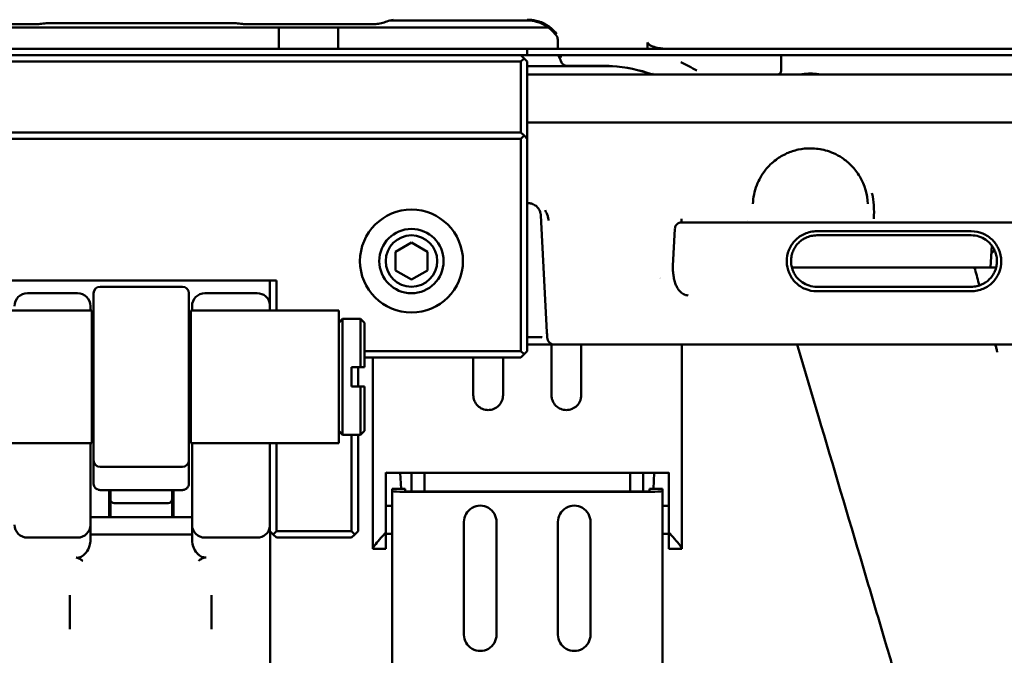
# Model space of a CAD drawing. Header units: millimetres. Extents: x 0 to 14369, y -869 to 2970.
# Tile 79 of 256: x 1001 to 1077, y 1341 to 1391. Entities that reach past the tile are written whole.
import ezdxf

# ---------------------------------------------------------------- set-up
doc = ezdxf.new("R2010")
doc.units = ezdxf.units.MM
doc.header["$LTSCALE"] = 10
doc.layers.add('Sichtbar (ISO)', color=7, linetype='Continuous', lineweight=50)

msp = doc.modelspace()

# ---------------------------------------------------------------- linework, layer by layer
at = {"layer": 'Sichtbar (ISO)'}
for p, q in [((991.926, 1390.466), (1002.114, 1390.466)), ((1002.114, 1390.466), (991.926, 1390.466)), ((1017.53, 1390.525), (1002.779, 1390.525)), ((1002.779, 1390.525), (1017.53, 1390.525)), ((1018.195, 1390.466), (1028.384, 1390.466)), ((1028.384, 1390.466), (1018.195, 1390.466)), ((1029.495, 1390.749), (1040.155, 1390.749)), ((1029.495, 1390.749), (1040.155, 1390.749)), ((999.46, 1390.195), (1020.85, 1390.195)), ((1021.033, 1390.195), (1020.85, 1390.195)), ((1020.85, 1388.545), (1020.85, 1390.195)), ((1025.276, 1390.195), (1021.033, 1390.195)), ((1025.46, 1390.195), (1025.276, 1390.195)), ((1025.46, 1388.545), (1025.46, 1390.195)), ((1025.46, 1390.195), (1026.886, 1390.195)), ((1026.886, 1390.195), (1027.82, 1390.195)), ((1030.155, 1390.195), (1027.82, 1390.195)), ((1040.155, 1390.195), (1030.155, 1390.195)), ((1041.81, 1390.195), (1040.155, 1390.195)), ((1042.523, 1389.261), (1042.523, 1388.545)), ((1042.523, 1389.261), (1042.523, 1388.545)), ((1049.506, 1389.045), (1049.506, 1388.545)), ((1049.506, 1388.545), (1049.506, 1389.045)), ((980.655, 1388.545), (1039.655, 1388.545)), ((980.655, 1388.045), (1039.655, 1388.045)), ((1039.655, 1388.545), (1040.155, 1388.545)), ((1039.655, 1388.045), (1039.905, 1387.795)), ((1040.155, 1388.045), (1039.655, 1388.045)), ((1040.155, 1388.545), (1136.455, 1388.545)), ((1040.155, 1388.545), (1040.155, 1388.045)), ((1040.155, 1388.045), (1136.455, 1388.045)), ((1059.879, 1386.845), (1059.879, 1388.045)), ((1059.879, 1388.045), (1059.879, 1386.845)), ((980.655, 1387.545), (1039.655, 1387.545)), ((1039.655, 1387.545), (1039.905, 1387.795)), ((1039.655, 1387.545), (1039.655, 1382.045)), ((1039.905, 1387.795), (1040.155, 1387.545)), ((1040.155, 1387.545), (1040.155, 1381.545)), ((1040.155, 1387.195), (1041.556, 1387.195)), ((1049.942, 1386.545), (1040.155, 1386.545)), ((1043.424, 1387.195), (1041.556, 1387.195)), ((1043.247, 1387.226), (1045.905, 1387.226)), ((1043.247, 1387.226), (1045.905, 1387.226)), ((1045.405, 1387.195), (1043.424, 1387.195)), ((1045.405, 1387.195), (1046.774, 1387.195)), ((1049.942, 1386.545), (1053.164, 1386.545)), ((1053.164, 1386.545), (1049.942, 1386.545)), ((1053.164, 1386.545), (1058.559, 1386.545)), ((1058.559, 1386.545), (1053.164, 1386.545)), ((1104.372, 1386.545), (1058.559, 1386.545)), ((1230.155, 1382.806), (1040.155, 1382.806)), ((1039.655, 1382.045), (980.655, 1382.045)), ((1039.655, 1382.045), (1039.905, 1381.795)), ((1039.655, 1381.545), (980.655, 1381.545)), ((1039.905, 1381.795), (1039.655, 1381.545)), ((1039.655, 1365.045), (1039.655, 1381.545)), ((1040.155, 1381.545), (1039.905, 1381.795)), ((1040.155, 1365.045), (1040.155, 1381.545)), ((1066.553, 1378.297), (1066.553, 1378.296)), ((1040.206, 1376.545), (1040.155, 1376.545)), ((1041.204, 1375.597), (1041.68, 1366.524)), ((1052.129, 1375.338), (1052.129, 1375.045)), ((1057.3, 1375.045), (1052.129, 1375.045)), ((1057.25, 1375.169), (1057.25, 1375.169)), ((1067.009, 1375.045), (1057.3, 1375.045)), ((1105.3, 1375.045), (1067.009, 1375.045)), ((1051.478, 1371.668), (1051.629, 1374.562)), ((1074.655, 1374.362), (1062.655, 1374.362)), ((1074.655, 1374.045), (1062.655, 1374.045)), ((1031.155, 1373.488), (1029.905, 1372.767)), ((1029.905, 1371.323), (1029.905, 1372.767)), ((1032.405, 1372.767), (1031.155, 1373.488)), ((1032.405, 1372.767), (1032.405, 1371.323)), ((1076.245, 1373.259), (1076.155, 1371.545)), ((1029.905, 1371.323), (1031.155, 1370.602)), ((1031.155, 1370.602), (1032.405, 1371.323)), ((1060.718, 1371.545), (1061.655, 1371.545)), ((1061.655, 1371.545), (1074.155, 1371.545)), ((1074.155, 1371.545), (1076.155, 1371.545)), ((1074.956, 1371.397), (1074.956, 1371.397)), ((1076.155, 1371.545), (1076.591, 1371.545)), ((999.655, 1370.545), (1020.655, 1370.545)), ((1020.155, 1368.195), (1020.155, 1370.545)), ((1020.655, 1368.195), (1020.655, 1370.545)), ((1013.355, 1370.045), (1006.955, 1370.045)), ((1062.655, 1370.045), (1074.655, 1370.045)), ((1062.655, 1369.695), (1074.655, 1369.695)), ((1001.305, 1369.545), (1005.205, 1369.545)), ((1006.455, 1356.545), (1006.455, 1369.545)), ((1013.855, 1369.545), (1013.855, 1356.545)), ((1015.105, 1369.545), (1019.17, 1369.545)), ((1006.305, 1368.195), (994.805, 1368.195)), ((1006.205, 1368.545), (1006.205, 1368.195)), ((1006.305, 1368.195), (1006.305, 1357.895)), ((1014.005, 1357.895), (1014.005, 1368.195)), ((1025.505, 1368.195), (1014.005, 1368.195)), ((1014.105, 1368.195), (1014.105, 1368.545)), ((1025.505, 1368.195), (1025.505, 1357.895)), ((1025.505, 1367.245), (1025.805, 1367.545)), ((1025.805, 1358.545), (1025.805, 1367.545)), ((1025.805, 1367.545), (1027.205, 1367.545)), ((1027.205, 1367.545), (1027.205, 1363.795)), ((1027.505, 1367.245), (1027.205, 1367.545)), ((1006.305, 1367.02), (1006.455, 1367.02)), ((1013.855, 1367.02), (1014.005, 1367.02)), ((1027.505, 1367.245), (1027.505, 1363.795)), ((1040.239, 1366.125), (1040.155, 1366.125)), ((1040.663, 1365.545), (1040.155, 1365.545)), ((1041.875, 1365.545), (1040.663, 1365.545)), ((1042.301, 1365.545), (1041.875, 1365.545)), ((1042.035, 1365.545), (1042.035, 1361.622)), ((1228.009, 1365.545), (1042.301, 1365.545)), ((1044.35, 1361.622), (1044.35, 1365.545)), ((1052.155, 1365.545), (1052.155, 1358.146)), ((1039.655, 1365.045), (1027.505, 1365.045)), ((1039.655, 1364.545), (1027.505, 1364.545)), ((1028.155, 1358.146), (1028.155, 1364.545)), ((1035.96, 1364.545), (1035.96, 1361.622)), ((1038.274, 1361.622), (1038.274, 1364.545)), ((1039.905, 1364.795), (1039.655, 1365.045)), ((1039.905, 1364.795), (1039.655, 1364.545)), ((1040.155, 1365.045), (1039.905, 1364.795)), ((1026.505, 1363.795), (1026.505, 1362.295)), ((1027.205, 1363.795), (1026.505, 1363.795)), ((1027.005, 1363.795), (1027.005, 1362.295)), ((1026.505, 1362.295), (1027.205, 1362.295)), ((1027.205, 1362.295), (1027.205, 1358.545)), ((1027.505, 1362.295), (1027.505, 1358.845)), ((1006.305, 1359.07), (1006.455, 1359.07)), ((1013.855, 1359.07), (1014.005, 1359.07)), ((1025.505, 1358.845), (1025.805, 1358.545)), ((1025.805, 1358.545), (1027.205, 1358.545)), ((1026.505, 1351.045), (1026.505, 1358.545)), ((1027.005, 1358.545), (1027.005, 1351.045)), ((1027.505, 1358.845), (1027.205, 1358.545)), ((1006.305, 1357.895), (994.805, 1357.895)), ((1006.205, 1357.895), (1006.205, 1354.483)), ((1025.505, 1357.895), (1014.005, 1357.895)), ((1014.105, 1354.483), (1014.105, 1357.895)), ((1020.155, 1351.045), (1020.155, 1357.895)), ((1020.655, 1351.045), (1020.655, 1357.895)), ((1028.155, 1349.698), (1028.155, 1358.146)), ((1052.155, 1358.146), (1052.155, 1349.698)), ((1006.455, 1354.752), (1006.455, 1356.545)), ((1013.355, 1356.045), (1006.955, 1356.045)), ((1013.855, 1356.545), (1013.855, 1354.752)), ((1029.155, 1355.595), (1029.155, 1350.946)), ((1050.655, 1355.592), (1029.655, 1355.592)), ((1030.353, 1354.336), (1030.288, 1355.592)), ((1031.155, 1354.132), (1031.155, 1355.592)), ((1032.155, 1354.127), (1032.155, 1355.592)), ((1048.155, 1355.592), (1048.155, 1354.127)), ((1049.155, 1354.132), (1049.155, 1355.592)), ((1050.022, 1355.592), (1049.956, 1354.336)), ((1051.155, 1350.946), (1051.155, 1355.595)), ((1006.205, 1352.059), (1006.205, 1354.483)), ((1014.105, 1352.059), (1014.105, 1354.483)), ((1006.955, 1354.245), (1013.355, 1354.245)), ((1007.655, 1352.137), (1007.655, 1354.245)), ((1007.755, 1353.993), (1007.755, 1354.245)), ((1007.755, 1353.528), (1007.755, 1353.993)), ((1012.555, 1354.245), (1012.555, 1353.993)), ((1012.555, 1353.993), (1012.555, 1353.528)), ((1012.655, 1354.245), (1012.655, 1352.137)), ((1029.655, 1354.162), (1029.655, 1354.336)), ((1030.655, 1354.336), (1029.655, 1354.336)), ((1029.655, 1340.17), (1029.655, 1354.162)), ((1030.655, 1354.162), (1030.655, 1354.336)), ((1048.655, 1354.127), (1031.655, 1354.127)), ((1031.655, 1354.092), (1048.655, 1354.092)), ((1049.655, 1354.336), (1050.655, 1354.336)), ((1049.655, 1354.336), (1049.655, 1354.162)), ((1050.655, 1354.162), (1050.655, 1354.336)), ((1050.655, 1354.162), (1050.655, 1340.17)), ((1007.755, 1353.528), (1007.755, 1352.137)), ((1008.055, 1353.228), (1012.255, 1353.228)), ((1012.555, 1352.137), (1012.555, 1353.528)), ((1029.655, 1353.006), (1029.155, 1353.006)), ((1051.155, 1353.006), (1050.655, 1353.006)), ((1006.205, 1352.137), (1014.105, 1352.137)), ((1006.205, 1351.545), (1006.205, 1352.059)), ((1006.205, 1351.545), (1006.205, 1350.363)), ((1014.105, 1352.059), (1014.105, 1351.545)), ((1014.105, 1350.363), (1014.105, 1351.545)), ((1035.236, 1342.999), (1035.236, 1351.764)), ((1037.768, 1351.764), (1037.768, 1342.999)), ((1042.542, 1342.999), (1042.542, 1351.764)), ((1045.073, 1351.764), (1045.073, 1342.999)), ((1001.305, 1350.545), (1005.205, 1350.545)), ((1006.205, 1350.776), (1014.105, 1350.776)), ((1015.105, 1350.545), (1019.17, 1350.545)), ((1020.405, 1350.795), (1020.155, 1351.045)), ((1020.17, 1335.544), (1020.17, 1351.03)), ((1020.655, 1351.045), (1020.405, 1350.795)), ((1020.655, 1350.545), (1020.405, 1350.795)), ((1026.505, 1351.045), (1020.655, 1351.045)), ((1026.505, 1350.545), (1020.655, 1350.545)), ((1026.755, 1350.795), (1026.505, 1351.045)), ((1026.505, 1350.545), (1026.755, 1350.795)), ((1027.005, 1351.045), (1026.755, 1350.795)), ((1029.155, 1350.946), (1029.155, 1349.663)), ((1029.655, 1350.842), (1029.155, 1350.842)), ((1051.155, 1350.842), (1050.655, 1350.842)), ((1051.155, 1349.663), (1051.155, 1350.946)), ((1028.155, 1349.663), (1028.155, 1349.698)), ((1028.155, 1349.663), (1029.155, 1349.663)), ((1051.155, 1349.663), (1052.155, 1349.663)), ((1052.155, 1349.698), (1052.155, 1349.663)), ((1004.605, 1343.44), (1004.605, 1346.06)), ((1015.605, 1346.06), (1015.605, 1343.44))]:
    msp.add_line(p, q, dxfattribs=at)
for radius in [4, 2.5, 2]:
    msp.add_circle((1031.155, 1372.045), radius, dxfattribs=at)
for centre, radius, start, end in [((1030.412, 1387.371), 3.5, 100.94855, 109.71339), ((1030.412, 1387.371), 3.5, 100.94855, 109.71339), ((1049.942, 1386.845), 0.3, 253.52262, 269.99389), ((1049.942, 1386.845), 0.3, 253.52262, 269.99389), ((1040.155, 1376.045), 0.5, 88.92811, 90), ((1074.763, 1371.345), 0.2, 15.00014, 90), ((1006.955, 1369.545), 0.5, 90, 180), ((1013.355, 1369.545), 0.5, 0, 90), ((1001.305, 1368.545), 1, 90, 180), ((1005.205, 1368.545), 1, 0, 90), ((1015.105, 1368.545), 1, 90, 180), ((1019.17, 1368.545), 1, 10.01637, 90), ((1042.31, 1366.155), 0.61, 183.91719, 269.08274), ((1006.955, 1356.545), 0.5, 180, 270), ((1013.355, 1356.545), 0.5, 270, 0), ((1006.955, 1354.745), 0.5, 256.34376, 270), ((1013.355, 1354.745), 0.5, 270, 283.65628), ((1008.055, 1353.528), 0.3, 180, 270), ((1012.255, 1353.528), 0.3, 270, 0), ((1001.305, 1351.545), 1, 180, 270), ((1005.205, 1351.545), 1, 270, 0), ((1015.105, 1351.545), 1, 180, 270), ((1019.17, 1351.545), 1, 270, 349.98363)]:
    msp.add_arc(centre, radius, start, end, dxfattribs=at)
for centre, major_axis, ratio, start_param, end_param in [((1043.057, 1387.665), (-0.285, -0.092), 0.689315, 0, 0.003574), ((1043.057, 1387.665), (-0.285, -0.092), 0.689315, 0.000001, 0.003636), ((1077.206, 1372.495), (0.999, -0.052), 0.489746, 2.40875, 3.141593), ((1050.479, 1371.72), (0.999, -0.052), 0.706622, 6.268589, 6.283185), ((1052.655, 1372.698), (0, 2.925), 0.998626, 2.309837, 2.309874), ((1052.655, 1372.698), (0, 2.925), 0.998626, 2.867438, 2.868589), ((1031.655, 1354.162), (-2, 0), 0.034899, 0, 1.570796), ((1031.655, 1354.162), (-1, 0), 0.034899, 0.000032, 1.570742), ((1048.655, 1354.162), (1, 0), 0.034899, 4.712389, 6.283185), ((1048.655, 1354.162), (2, 0), 0.034899, 4.712389, 6.283185), ((1036.502, 1351.764), (1.266, 0), 0.999391, 0, 3.141604), ((1043.807, 1351.764), (1.266, 0), 0.999391, 0, 3.141608), ((1036.502, 1342.999), (-1.266, 0), 0.999391, 0, 3.141601), ((1043.807, 1342.999), (-1.266, 0), 0.999391, 0, 3.141607)]:
    msp.add_ellipse(centre, major_axis=major_axis, ratio=ratio, start_param=start_param, end_param=end_param, dxfattribs=at)
for points, knots in [([(1002.779, 1390.525), (1002.627, 1390.525), (1002.448, 1390.501), (1002.242, 1390.474), (1002.174, 1390.466), (1002.116, 1390.466), (1002.115, 1390.466), (1002.114, 1390.466)], [0.17547694, 0.17547694, 0.17547694, 0.17547694, 0.2211145, 0.2211145, 0.2383684, 0.2383684, 0.23854533, 0.23854533, 0.23854533, 0.23854533]), ([(1002.114, 1390.466), (1002.115, 1390.466), (1002.116, 1390.466), (1002.174, 1390.466), (1002.242, 1390.474), (1002.448, 1390.501), (1002.627, 1390.525), (1002.779, 1390.525)], [-0.23854343, -0.23854343, -0.23854343, -0.23854343, -0.2383684, -0.2383684, -0.2211145, -0.2211145, -0.17547693, -0.17547693, -0.17547693, -0.17547693]), ([(1018.195, 1390.466), (1018.195, 1390.466), (1018.194, 1390.466), (1018.136, 1390.466), (1018.068, 1390.474), (1017.862, 1390.501), (1017.682, 1390.525), (1017.53, 1390.525)], [-0.06306822, -0.06306822, -0.06306822, -0.06306822, -0.0628915, -0.0628915, -0.0456376, -0.0456376, -0.00002101, -0.00002101, -0.00002101, -0.00002101]), ([(1017.53, 1390.525), (1017.682, 1390.525), (1017.862, 1390.501), (1018.068, 1390.474), (1018.136, 1390.466), (1018.194, 1390.466), (1018.195, 1390.466), (1018.195, 1390.466)], [0.00002101, 0.00002101, 0.00002101, 0.00002101, 0.0456376, 0.0456376, 0.0628915, 0.0628915, 0.06306683, 0.06306683, 0.06306683, 0.06306683]), ([(1029.231, 1390.666), (1029.104, 1390.621), (1028.961, 1390.576), (1028.744, 1390.52), (1028.671, 1390.503), (1028.527, 1390.476), (1028.455, 1390.466), (1028.384, 1390.466)], [-0.12691621, -0.12691621, -0.12691621, -0.12691621, -0.08405494, -0.08405494, -0.06262431, -0.06262431, -0.04119368, -0.04119368, -0.04119368, -0.04119368]), ([(1028.384, 1390.466), (1028.455, 1390.466), (1028.527, 1390.476), (1028.671, 1390.503), (1028.744, 1390.52), (1028.961, 1390.576), (1029.104, 1390.621), (1029.231, 1390.666)], [0.04119368, 0.04119368, 0.04119368, 0.04119368, 0.06262431, 0.06262431, 0.08405494, 0.08405494, 0.12691621, 0.12691621, 0.12691621, 0.12691621]), ([(1040.985, 1390.689), (1040.968, 1390.693), (1040.951, 1390.698), (1040.934, 1390.702), (1040.872, 1390.718), (1040.808, 1390.733), (1040.743, 1390.745), (1040.686, 1390.757), (1040.628, 1390.766), (1040.569, 1390.775), (1040.517, 1390.782), (1040.463, 1390.789), (1040.409, 1390.794), (1040.36, 1390.798), (1040.31, 1390.802), (1040.259, 1390.804), (1040.225, 1390.806), (1040.19, 1390.807), (1040.155, 1390.808)], [0.6666667, 0.6666667, 0.6666667, 0.6666667, 0.6886681, 0.6886681, 0.6886681, 0.7687466, 0.7687466, 0.7687466, 0.8392517, 0.8392517, 0.8392517, 0.9023905, 0.9023905, 0.9023905, 0.9603421, 0.9603421, 0.9603421, 1, 1, 1, 1]), ([(1040.155, 1390.808), (1040.19, 1390.807), (1040.225, 1390.805), (1040.259, 1390.803), (1040.31, 1390.8), (1040.36, 1390.796), (1040.409, 1390.791), (1040.463, 1390.786), (1040.516, 1390.78), (1040.569, 1390.772), (1040.628, 1390.764), (1040.686, 1390.754), (1040.742, 1390.743), (1040.808, 1390.731), (1040.872, 1390.717), (1040.933, 1390.702), (1040.95, 1390.697), (1040.967, 1390.693), (1040.984, 1390.689)], [0, 0, 0, 0, 0.0386274, 0.0386274, 0.0386274, 0.0952036, 0.0952036, 0.0952036, 0.1572592, 0.1572592, 0.1572592, 0.2274598, 0.2274598, 0.2274598, 0.3090272, 0.3090272, 0.3090272, 0.3314907, 0.3314907, 0.3314907, 0.3314907]), ([(1042.445, 1389.522), (1042.345, 1389.672), (1042.226, 1389.818), (1041.965, 1390.076), (1041.825, 1390.192), (1041.542, 1390.379), (1041.404, 1390.454), (1041.137, 1390.571), (1041.011, 1390.616), (1040.651, 1390.714), (1040.401, 1390.749), (1040.155, 1390.749)], [0, 0, 0, 0, 0.0725887, 0.0725887, 0.1380735, 0.1380735, 0.1906557, 0.1906557, 0.2331148, 0.2331148, 0.3069571, 0.3069571, 0.3069571, 0.3069571]), ([(1042.445, 1389.522), (1042.345, 1389.672), (1042.226, 1389.818), (1041.965, 1390.076), (1041.825, 1390.192), (1041.542, 1390.379), (1041.404, 1390.454), (1041.137, 1390.571), (1041.011, 1390.616), (1040.651, 1390.714), (1040.401, 1390.749), (1040.155, 1390.749)], [0, 0, 0, 0, 0.0725887, 0.0725887, 0.1380735, 0.1380735, 0.1906557, 0.1906557, 0.2331148, 0.2331148, 0.3069571, 0.3069571, 0.3069571, 0.3069571]), ([(1040.984, 1390.689), (1040.985, 1390.689), (1040.986, 1390.688), (1040.988, 1390.688), (1041.041, 1390.674), (1041.092, 1390.659), (1041.142, 1390.643), (1041.216, 1390.619), (1041.288, 1390.591), (1041.36, 1390.559), (1041.433, 1390.527), (1041.505, 1390.49), (1041.58, 1390.446), (1041.612, 1390.427), (1041.644, 1390.407), (1041.677, 1390.386)], [0.3314907, 0.3314907, 0.3314907, 0.3314907, 0.3333333, 0.3333333, 0.3333333, 0.4052533, 0.4052533, 0.4052533, 0.5127528, 0.5127528, 0.5127528, 0.6205741, 0.6205741, 0.6205741, 0.6666667, 0.6666667, 0.6666667, 0.6666667]), ([(1041.711, 1390.364), (1041.667, 1390.393), (1041.623, 1390.42), (1041.579, 1390.445), (1041.505, 1390.487), (1041.432, 1390.524), (1041.358, 1390.557), (1041.286, 1390.588), (1041.214, 1390.616), (1041.14, 1390.641), (1041.089, 1390.658), (1041.038, 1390.674), (1040.985, 1390.689)], [0.3333333, 0.3333333, 0.3333333, 0.3333333, 0.3948387, 0.3948387, 0.3948387, 0.497615, 0.497615, 0.497615, 0.5975227, 0.5975227, 0.5975227, 0.6666667, 0.6666667, 0.6666667, 0.6666667]), ([(1041.677, 1390.386), (1041.715, 1390.36), (1041.754, 1390.333), (1041.794, 1390.304), (1041.864, 1390.253), (1041.935, 1390.197), (1042.008, 1390.135), (1042.079, 1390.075), (1042.151, 1390.01), (1042.224, 1389.94), (1042.298, 1389.868), (1042.374, 1389.792), (1042.45, 1389.711)], [0.6666667, 0.6666667, 0.6666667, 0.6666667, 0.7208298, 0.7208298, 0.7208298, 0.8146467, 0.8146467, 0.8146467, 0.9064446, 0.9064446, 0.9064446, 1, 1, 1, 1]), ([(1042.45, 1389.711), (1042.376, 1389.793), (1042.302, 1389.87), (1042.228, 1389.941), (1042.156, 1390.012), (1042.084, 1390.077), (1042.012, 1390.138), (1041.94, 1390.199), (1041.868, 1390.255), (1041.797, 1390.305), (1041.768, 1390.326), (1041.74, 1390.345), (1041.711, 1390.364)], [0, 0, 0, 0, 0.0995967, 0.0995967, 0.0995967, 0.1966726, 0.1966726, 0.1966726, 0.2942536, 0.2942536, 0.2942536, 0.3333333, 0.3333333, 0.3333333, 0.3333333]), ([(1042.523, 1389.262), (1042.523, 1389.314), (1042.514, 1389.367), (1042.484, 1389.454), (1042.466, 1389.49), (1042.445, 1389.522)], [0, 0, 0, 0, 0.01693771, 0.01693771, 0.02944403, 0.02944403, 0.02944403, 0.02944403]), ([(1042.523, 1389.262), (1042.523, 1389.314), (1042.514, 1389.367), (1042.484, 1389.454), (1042.466, 1389.49), (1042.445, 1389.522)], [0.00000969, 0.00000969, 0.00000969, 0.00000969, 0.01693727, 0.01693727, 0.02945364, 0.02945364, 0.02945364, 0.02945364]), ([(1049.506, 1389.045), (1049.506, 1389.031), (1049.508, 1389.017), (1049.517, 1388.989), (1049.523, 1388.976), (1049.546, 1388.938), (1049.568, 1388.916), (1049.703, 1388.796), (1049.874, 1388.736), (1050.329, 1388.596), (1050.711, 1388.545), (1051.028, 1388.545)], [0, 0, 0, 0, 0.0042704, 0.0042704, 0.0085407, 0.0085407, 0.0170815, 0.0170815, 0.0639291, 0.0639291, 0.1659819, 0.1659819, 0.1659819, 0.1659819]), ([(1051.028, 1388.545), (1050.711, 1388.545), (1050.329, 1388.596), (1049.874, 1388.736), (1049.703, 1388.796), (1049.568, 1388.916), (1049.546, 1388.938), (1049.523, 1388.976), (1049.517, 1388.989), (1049.508, 1389.017), (1049.506, 1389.031), (1049.506, 1389.045)], [-0.1659819, -0.1659819, -0.1659819, -0.1659819, -0.0639291, -0.0639291, -0.0170815, -0.0170815, -0.0085407, -0.0085407, -0.0042704, -0.0042704, 0, 0, 0, 0]), ([(1042.585, 1388.017), (1042.593, 1388.002), (1042.603, 1387.988), (1042.617, 1387.978), (1042.67, 1387.936), (1042.768, 1387.932), (1042.844, 1387.953)], [0.3708329, 0.3708329, 0.3708329, 0.3708329, 0.5, 0.5, 0.5, 1, 1, 1, 1]), ([(1042.844, 1387.953), (1042.789, 1387.937), (1042.727, 1387.934), (1042.68, 1387.947), (1042.679, 1387.947), (1042.678, 1387.948), (1042.677, 1387.948)], [0, 0, 0, 0, 0.3333333, 0.3333333, 0.3333333, 0.3412207, 0.3412207, 0.3412207, 0.3412207]), ([(1043.247, 1387.226), (1043.195, 1387.227), (1043.142, 1387.235), (1043.046, 1387.266), (1043.001, 1387.288), (1042.92, 1387.345), (1042.883, 1387.38), (1042.821, 1387.46), (1042.796, 1387.506), (1042.776, 1387.56), (1042.774, 1387.566), (1042.772, 1387.572)], [0, 0, 0, 0, 0.01562481, 0.01562481, 0.03054359, 0.03054359, 0.04610854, 0.04610854, 0.0624686, 0.0624686, 0.06449177, 0.06449177, 0.06449177, 0.06449177]), ([(1049.843, 1386.562), (1048.873, 1386.899), (1047.801, 1387.125), (1046.45, 1387.217), (1046.177, 1387.226), (1045.905, 1387.226)], [0, 0, 0, 0, 0.325255, 0.325255, 0.4070113, 0.4070113, 0.4070113, 0.4070113]), ([(1049.851, 1386.559), (1048.879, 1386.897), (1047.807, 1387.125), (1046.454, 1387.217), (1046.179, 1387.226), (1045.905, 1387.226)], [0, 0, 0, 0, 0.3254986, 0.3254986, 0.407809, 0.407809, 0.407809, 0.407809]), ([(1049.942, 1386.633), (1049.942, 1386.632), (1049.941, 1386.632), (1049.937, 1386.62), (1049.934, 1386.609), (1049.926, 1386.59), (1049.922, 1386.581), (1049.915, 1386.574)], [-0.01326401, -0.01326401, -0.01326401, -0.01326401, -0.01300582, -0.01300582, -0.00801319, -0.00801319, -0.00257703, -0.00257703, -0.00257703, -0.00257703]), ([(1059.879, 1386.845), (1059.879, 1386.816), (1059.875, 1386.788), (1059.859, 1386.731), (1059.847, 1386.703), (1059.812, 1386.647), (1059.788, 1386.622), (1059.737, 1386.583), (1059.71, 1386.569), (1059.655, 1386.55), (1059.625, 1386.545), (1059.595, 1386.545), (1059.595, 1386.545), (1059.594, 1386.545)], [0.0563635, 0.0563635, 0.0563635, 0.0563635, 0.06510254, 0.06510254, 0.07499848, 0.07499848, 0.08793967, 0.08793967, 0.10004612, 0.10004612, 0.112727, 0.112727, 0.11306657, 0.11306657, 0.11306657, 0.11306657]), ([(1059.594, 1386.545), (1059.595, 1386.545), (1059.595, 1386.545), (1059.625, 1386.545), (1059.655, 1386.55), (1059.71, 1386.569), (1059.737, 1386.583), (1059.788, 1386.622), (1059.812, 1386.647), (1059.847, 1386.703), (1059.859, 1386.731), (1059.875, 1386.788), (1059.879, 1386.816), (1059.879, 1386.845)], [-0.11306631, -0.11306631, -0.11306631, -0.11306631, -0.112727, -0.112727, -0.10004612, -0.10004612, -0.08793967, -0.08793967, -0.07499848, -0.07499848, -0.06510254, -0.06510254, -0.0563635, -0.0563635, -0.0563635, -0.0563635]), ([(1063.135, 1386.545), (1062.836, 1386.545), (1062.474, 1386.621), (1061.836, 1386.621), (1061.473, 1386.545), (1061.175, 1386.545)], [-0.5933291, -0.5933291, -0.5933291, -0.5933291, -0.4977017, -0.4977017, -0.4020714, -0.4020714, -0.4020714, -0.4020714]), ([(1061.175, 1386.545), (1061.284, 1386.544), (1061.399, 1386.556), (1061.727, 1386.592), (1061.948, 1386.621), (1062.362, 1386.621), (1062.583, 1386.592), (1062.911, 1386.556), (1063.026, 1386.544), (1063.135, 1386.545)], [-0.4328305, -0.4328305, -0.4328305, -0.4328305, -0.3982632, -0.3982632, -0.3360983, -0.3360983, -0.2739334, -0.2739334, -0.239367, -0.239367, -0.239367, -0.239367]), ([(1066.616, 1376.492), (1066.591, 1377.217), (1066.393, 1377.946), (1065.816, 1378.918), (1065.597, 1379.209), (1065.125, 1379.687), (1064.889, 1379.885), (1064.415, 1380.2), (1064.187, 1380.325), (1063.75, 1380.517), (1063.544, 1380.59), (1062.97, 1380.747), (1062.576, 1380.803), (1061.857, 1380.809), (1061.523, 1380.773), (1060.901, 1380.638), (1060.605, 1380.539), (1060.023, 1380.279), (1059.739, 1380.109), (1059.168, 1379.683), (1058.896, 1379.414), (1058.369, 1378.755), (1058.144, 1378.349), (1057.806, 1377.465), (1057.711, 1376.979), (1057.694, 1376.492)], [0, 0, 0, 0, 0.323927, 0.323927, 0.468519, 0.468519, 0.581008, 0.581008, 0.668746, 0.668746, 0.73799, 0.73799, 0.854747, 0.854747, 0.953609, 0.953609, 1.050968, 1.050968, 1.1637, 1.1637, 1.307366, 1.307366, 1.498957, 1.498957, 1.716649, 1.716649, 1.716649, 1.716649]), ([(1067.076, 1375.338), (1067.104, 1375.691), (1067.109, 1376.029), (1067.088, 1376.35), (1067.087, 1376.364), (1067.086, 1376.378), (1067.085, 1376.392), (1067.063, 1376.698), (1067.019, 1376.989), (1066.95, 1377.265), (1066.945, 1377.286), (1066.94, 1377.306), (1066.935, 1377.327)], [0, 0, 0, 0, 0.05, 0.05, 0.05, 0.0521595, 0.0521595, 0.0521595, 0.1, 0.1, 0.1, 0.1035993, 0.1035993, 0.1035993, 0.1035993]), ([(1040.615, 1376.457), (1040.604, 1376.462), (1040.561, 1376.481), (1040.475, 1376.511), (1040.372, 1376.533), (1040.293, 1376.542), (1040.244, 1376.545), (1040.219, 1376.545), (1040.206, 1376.545)], [0.7995105, 0.7995105, 0.7995105, 0.7995105, 0.8184252, 0.8733676, 0.9333832, 0.9658112, 0.9826851, 1, 1, 1, 1]), ([(1041.193, 1375.712), (1041.193, 1375.712), (1041.193, 1375.712), (1041.192, 1375.713), (1041.192, 1375.715), (1041.191, 1375.723), (1041.189, 1375.731), (1041.182, 1375.763), (1041.176, 1375.788), (1041.144, 1375.894), (1041.108, 1375.977), (1041.048, 1376.08), (1041.037, 1376.098), (1040.984, 1376.178), (1040.94, 1376.229), (1040.819, 1376.345), (1040.729, 1376.409), (1040.614, 1376.46)], [0.0166309, 0.0166309, 0.0166309, 0.0166309, 0.0167572, 0.0167572, 0.0180841, 0.0180841, 0.0233341, 0.0233341, 0.039074, 0.039074, 0.0864195, 0.0864195, 0.0967437, 0.0967437, 0.1278051, 0.1278051, 0.172037, 0.172037, 0.172037, 0.172037]), ([(1041.204, 1375.597), (1041.204, 1375.611), (1041.202, 1375.638), (1041.196, 1375.692), (1041.186, 1375.747), (1041.176, 1375.789), (1041.172, 1375.803)], [0.0000002, 0.0000002, 0.0000002, 0.0000002, 0.0350385, 0.0700094, 0.1396903, 0.1761335, 0.1761335, 0.1761335, 0.1761335]), ([(1041.54, 1375.993), (1041.59, 1375.912), (1041.654, 1375.785), (1041.721, 1375.609), (1041.76, 1375.475), (1041.784, 1375.363), (1041.797, 1375.272), (1041.802, 1375.227), (1041.804, 1375.205)], [0.6251904, 0.6251904, 0.6251904, 0.6251904, 0.75, 0.8125, 0.875, 0.9375, 0.96875, 0.9999998, 0.9999998, 0.9999998, 0.9999998]), ([(1052.042, 1375.04), (1052.036, 1375.039), (1052.014, 1375.035), (1051.981, 1375.028), (1051.951, 1375.018), (1051.935, 1375.011), (1051.929, 1375.009)], [0.05020453, 0.05020453, 0.05020453, 0.05020453, 0.0625, 0.09375, 0.125, 0.14202239, 0.14202239, 0.14202239, 0.14202239]), ([(1052.129, 1375.045), (1052.12, 1375.045), (1052.112, 1375.045), (1052.093, 1375.044), (1052.083, 1375.044), (1052.062, 1375.042), (1052.051, 1375.041), (1052.042, 1375.04)], [0, 0, 0, 0, 0.002639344, 0.002639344, 0.005758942, 0.005758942, 0.00949292, 0.00949292, 0.00949292, 0.00949292]), ([(1051.745, 1374.865), (1051.745, 1374.865), (1051.738, 1374.856), (1051.724, 1374.837), (1051.693, 1374.786), (1051.671, 1374.739), (1051.658, 1374.703)], [0.4989725, 0.4989725, 0.4989725, 0.4989725, 0.5, 0.5625, 0.625, 0.7942525, 0.7942525, 0.7942525, 0.7942525]), ([(1051.851, 1374.961), (1051.832, 1374.946), (1051.813, 1374.931), (1051.785, 1374.907), (1051.775, 1374.898), (1051.761, 1374.884), (1051.756, 1374.879), (1051.75, 1374.871), (1051.748, 1374.868), (1051.745, 1374.865)], [0, 0, 0, 0, 0.01010828, 0.01010828, 0.01886338, 0.01886338, 0.02803545, 0.02803545, 0.03266186, 0.03266186, 0.03266186, 0.03266186]), ([(1051.929, 1375.009), (1051.925, 1375.007), (1051.911, 1375), (1051.886, 1374.986), (1051.865, 1374.971), (1051.853, 1374.962), (1051.851, 1374.961)], [0.1420224, 0.1420224, 0.1420224, 0.1420224, 0.15625, 0.1875, 0.234375, 0.2468294, 0.2468294, 0.2468294, 0.2468294]), ([(1062.655, 1374.362), (1062.494, 1374.362), (1062.333, 1374.345), (1062.017, 1374.279), (1061.863, 1374.229), (1061.438, 1374.042), (1061.186, 1373.867), (1060.765, 1373.43), (1060.599, 1373.173), (1060.375, 1372.609), (1060.319, 1372.307), (1060.325, 1371.701), (1060.387, 1371.4), (1060.623, 1370.841), (1060.795, 1370.587), (1061.225, 1370.16), (1061.479, 1369.99), (1062.043, 1369.756), (1062.348, 1369.695), (1062.655, 1369.695)], [0.000001, 0.000001, 0.000001, 0.000001, 0.0483403, 0.0483403, 0.0966192, 0.0966192, 0.1872762, 0.1872762, 0.277959, 0.277959, 0.3686136, 0.3686136, 0.4592114, 0.4592114, 0.5496911, 0.5496911, 0.6400034, 0.6400034, 0.7316416, 0.7316416, 0.7316416, 0.7316416]), ([(1074.655, 1369.695), (1074.816, 1369.695), (1074.977, 1369.712), (1075.292, 1369.778), (1075.447, 1369.828), (1075.872, 1370.015), (1076.123, 1370.19), (1076.544, 1370.627), (1076.711, 1370.884), (1076.935, 1371.448), (1076.991, 1371.75), (1076.985, 1372.356), (1076.922, 1372.657), (1076.686, 1373.215), (1076.515, 1373.47), (1076.085, 1373.897), (1075.83, 1374.067), (1075.267, 1374.301), (1074.962, 1374.362), (1074.655, 1374.362)], [0.000001, 0.000001, 0.000001, 0.000001, 0.0483403, 0.0483403, 0.0966192, 0.0966192, 0.1872762, 0.1872762, 0.277959, 0.277959, 0.3686136, 0.3686136, 0.4592114, 0.4592114, 0.5496911, 0.5496911, 0.6400034, 0.6400034, 0.7316416, 0.7316416, 0.7316416, 0.7316416]), ([(1062.655, 1374.045), (1062.508, 1374.045), (1062.362, 1374.029), (1062.076, 1373.965), (1061.937, 1373.917), (1061.716, 1373.814), (1061.631, 1373.766), (1061.441, 1373.64), (1061.34, 1373.558), (1061.155, 1373.375), (1061.072, 1373.274), (1060.926, 1373.059), (1060.864, 1372.945), (1060.762, 1372.705), (1060.723, 1372.581), (1060.67, 1372.326), (1060.656, 1372.196), (1060.654, 1371.936), (1060.665, 1371.806), (1060.713, 1371.55), (1060.749, 1371.425), (1060.845, 1371.183), (1060.905, 1371.067), (1061.047, 1370.849), (1061.128, 1370.747), (1061.309, 1370.56), (1061.408, 1370.476), (1061.681, 1370.286), (1061.864, 1370.197), (1062.251, 1370.076), (1062.452, 1370.045), (1062.655, 1370.045)], [0.0000016, 0.0000016, 0.0000016, 0.0000016, 0.0439805, 0.0439805, 0.0879734, 0.0879734, 0.1172947, 0.1172947, 0.1563105, 0.1563105, 0.1953666, 0.1953666, 0.2344578, 0.2344578, 0.2735737, 0.2735737, 0.3127004, 0.3127004, 0.3518282, 0.3518282, 0.3909466, 0.3909466, 0.4300417, 0.4300417, 0.4691035, 0.4691035, 0.508127, 0.508127, 0.5689605, 0.5689605, 0.6297795, 0.6297795, 0.6297795, 0.6297795]), ([(1074.655, 1370.045), (1074.801, 1370.045), (1074.948, 1370.061), (1075.234, 1370.125), (1075.373, 1370.173), (1075.594, 1370.277), (1075.679, 1370.325), (1075.869, 1370.45), (1075.97, 1370.533), (1076.154, 1370.715), (1076.238, 1370.816), (1076.384, 1371.031), (1076.446, 1371.146), (1076.547, 1371.385), (1076.586, 1371.51), (1076.639, 1371.764), (1076.653, 1371.894), (1076.656, 1372.154), (1076.645, 1372.284), (1076.597, 1372.54), (1076.561, 1372.665), (1076.464, 1372.907), (1076.404, 1373.023), (1076.263, 1373.241), (1076.182, 1373.343), (1076.001, 1373.53), (1075.902, 1373.614), (1075.628, 1373.804), (1075.445, 1373.893), (1075.059, 1374.014), (1074.857, 1374.045), (1074.655, 1374.045)], [0.0000016, 0.0000016, 0.0000016, 0.0000016, 0.0439823, 0.0439823, 0.0879662, 0.0879662, 0.1172739, 0.1172739, 0.1562541, 0.1562541, 0.1952776, 0.1952776, 0.2343394, 0.2343394, 0.2734288, 0.2734288, 0.312531, 0.312531, 0.351633, 0.351633, 0.3907251, 0.3907251, 0.4297919, 0.4297919, 0.4688217, 0.4688217, 0.5078078, 0.5078078, 0.5685686, 0.5685686, 0.6293082, 0.6293082, 0.6293082, 0.6293082]), ([(1051.477, 1371.646), (1051.476, 1371.622), (1051.475, 1371.598), (1051.474, 1371.574), (1051.473, 1371.542), (1051.473, 1371.51), (1051.473, 1371.478), (1051.473, 1371.412), (1051.475, 1371.347), (1051.478, 1371.281), (1051.486, 1371.148), (1051.5, 1371.015), (1051.521, 1370.884), (1051.541, 1370.757), (1051.568, 1370.631), (1051.602, 1370.506), (1051.618, 1370.449), (1051.636, 1370.392), (1051.655, 1370.335), (1051.672, 1370.283), (1051.691, 1370.231), (1051.712, 1370.18), (1051.73, 1370.135), (1051.749, 1370.09), (1051.77, 1370.045), (1051.79, 1370.004), (1051.812, 1369.964), (1051.836, 1369.924), (1051.86, 1369.885), (1051.887, 1369.848), (1051.915, 1369.811), (1051.93, 1369.792), (1051.945, 1369.774), (1051.961, 1369.755), (1051.978, 1369.736), (1051.995, 1369.717), (1052.013, 1369.699), (1052.031, 1369.679), (1052.051, 1369.66), (1052.071, 1369.641), (1052.091, 1369.622), (1052.113, 1369.603), (1052.135, 1369.584), (1052.181, 1369.546), (1052.231, 1369.511), (1052.284, 1369.48), (1052.338, 1369.449), (1052.396, 1369.423), (1052.457, 1369.404), (1052.521, 1369.384), (1052.588, 1369.373), (1052.655, 1369.372)], [0.0077671, 0.0077671, 0.0077671, 0.0077671, 0.0339276, 0.0339276, 0.0339276, 0.0687197, 0.0687197, 0.0687197, 0.1402747, 0.1402747, 0.1402747, 0.2866017, 0.2866017, 0.2866017, 0.4277198, 0.4277198, 0.4277198, 0.4926275, 0.4926275, 0.4926275, 0.5518168, 0.5518168, 0.5518168, 0.6046736, 0.6046736, 0.6046736, 0.6537519, 0.6537519, 0.6537519, 0.7025638, 0.7025638, 0.7025638, 0.7280252, 0.7280252, 0.7280252, 0.7548008, 0.7548008, 0.7548008, 0.7831675, 0.7831675, 0.7831675, 0.8127601, 0.8127601, 0.8127601, 0.8738306, 0.8738306, 0.8738306, 0.9358928, 0.9358928, 0.9358928, 0.9999984, 0.9999984, 0.9999984, 0.9999984]), ([(1013.931, 1367.02), (1013.959, 1367.061), (1013.983, 1367.103), (1014.004, 1367.146), (1014.004, 1367.146), (1014.005, 1367.147)], [0.11074261, 0.11074261, 0.11074261, 0.11074261, 0.13959858, 0.13959858, 0.14013479, 0.14013479, 0.14013479, 0.14013479]), ([(1040.239, 1366.125), (1040.422, 1366.124), (1040.643, 1366.128), (1041.109, 1366.124), (1041.249, 1366.117), (1041.317, 1366.111), (1041.32, 1366.111), (1041.322, 1366.111)], [-0.09814492, -0.09814492, -0.09814492, -0.09814492, -0.05248386, -0.05248386, 0, 0, 0.00088573, 0.00088573, 0.00088573, 0.00088573]), ([(1041.68, 1366.524), (1041.683, 1366.458), (1041.687, 1366.399), (1041.689, 1366.348), (1041.692, 1366.298), (1041.694, 1366.255), (1041.696, 1366.22), (1041.698, 1366.186), (1041.699, 1366.159), (1041.7, 1366.141), (1041.701, 1366.123), (1041.701, 1366.114), (1041.701, 1366.114)], [0.0000007, 0.0000007, 0.0000007, 0.0000007, 0.25, 0.25, 0.25, 0.5, 0.5, 0.5, 0.75, 0.75, 0.75, 0.9999996, 0.9999996, 0.9999996, 0.9999996]), ([(1068.545, 1340.532), (1068.346, 1341.203), (1067.575, 1343.808), (1065.656, 1350.284), (1063.385, 1357.952), (1061.687, 1363.684), (1061.136, 1365.545)], [0.3290623, 0.3290623, 0.3290623, 0.3290623, 0.3729734, 0.4996063, 0.7528721, 0.8746845, 0.8746845, 0.8746845, 0.8746845]), ([(1076.534, 1365.545), (1076.539, 1365.525), (1076.544, 1365.504), (1076.594, 1365.305), (1076.632, 1365.154), (1076.664, 1365.025), (1076.671, 1364.999), (1076.68, 1364.963)], [3.3033265, 3.3033265, 3.3033265, 3.3033265, 3.3119841, 3.3119841, 3.390241, 3.390241, 3.4161065, 3.4161065, 3.4161065, 3.4161065]), ([(1076.534, 1365.545), (1076.54, 1365.52), (1076.547, 1365.496), (1076.575, 1365.384), (1076.595, 1365.303), (1076.628, 1365.172), (1076.641, 1365.119), (1076.661, 1365.039), (1076.671, 1364.999), (1076.68, 1364.961)], [0.2447972, 0.2447972, 0.2447972, 0.2447972, 0.2553071, 0.2553071, 0.2940454, 0.2940454, 0.3273542, 0.3273542, 0.3554131, 0.3554131, 0.3554131, 0.3554131]), ([(1027.505, 1363.795), (1027.471, 1363.795), (1027.438, 1363.795), (1027.405, 1363.795), (1027.371, 1363.795), (1027.338, 1363.795), (1027.305, 1363.795), (1027.271, 1363.795), (1027.238, 1363.795), (1027.205, 1363.795)], [0, 0, 0, 0, 0.333333, 0.333333, 0.333333, 0.666667, 0.666667, 0.666667, 1, 1, 1, 1]), ([(1027.205, 1362.295), (1027.238, 1362.295), (1027.271, 1362.295), (1027.305, 1362.295), (1027.338, 1362.295), (1027.371, 1362.295), (1027.405, 1362.295), (1027.438, 1362.295), (1027.471, 1362.295), (1027.505, 1362.295)], [0, 0, 0, 0, 0.333333, 0.333333, 0.333333, 0.666667, 0.666667, 0.666667, 1, 1, 1, 1]), ([(1038.274, 1361.622), (1038.274, 1361.544), (1038.266, 1361.466), (1038.235, 1361.313), (1038.212, 1361.239), (1038.122, 1361.028), (1038.037, 1360.902), (1037.822, 1360.69), (1037.695, 1360.606), (1037.417, 1360.492), (1037.268, 1360.463), (1036.969, 1360.462), (1036.821, 1360.491), (1036.542, 1360.604), (1036.415, 1360.688), (1036.2, 1360.899), (1036.114, 1361.025), (1036.023, 1361.235), (1035.999, 1361.31), (1035.968, 1361.465), (1035.96, 1361.544), (1035.96, 1361.622)], [0.000001, 0.000001, 0.000001, 0.000001, 0.0233341, 0.0233341, 0.0468376, 0.0468376, 0.0922785, 0.0922785, 0.1375473, 0.1375473, 0.1825951, 0.1825951, 0.2276441, 0.2276441, 0.2729196, 0.2729196, 0.3183511, 0.3183511, 0.3420504, 0.3420504, 0.3655803, 0.3655803, 0.3655803, 0.3655803]), ([(1044.35, 1361.622), (1044.35, 1361.544), (1044.342, 1361.466), (1044.311, 1361.313), (1044.288, 1361.239), (1044.198, 1361.028), (1044.112, 1360.902), (1043.897, 1360.69), (1043.771, 1360.606), (1043.493, 1360.492), (1043.344, 1360.463), (1043.045, 1360.462), (1042.897, 1360.491), (1042.618, 1360.604), (1042.491, 1360.688), (1042.276, 1360.899), (1042.189, 1361.025), (1042.099, 1361.235), (1042.075, 1361.31), (1042.043, 1361.465), (1042.035, 1361.544), (1042.035, 1361.622)], [0.000001, 0.000001, 0.000001, 0.000001, 0.0233341, 0.0233341, 0.0468376, 0.0468376, 0.0922785, 0.0922785, 0.1375473, 0.1375473, 0.1825951, 0.1825951, 0.2276441, 0.2276441, 0.2729196, 0.2729196, 0.3183511, 0.3183511, 0.3420504, 0.3420504, 0.3655803, 0.3655803, 0.3655803, 0.3655803]), ([(1006.786, 1354.274), (1006.747, 1354.288), (1006.709, 1354.308), (1006.638, 1354.356), (1006.604, 1354.386), (1006.542, 1354.459), (1006.516, 1354.503), (1006.473, 1354.601), (1006.46, 1354.658), (1006.456, 1354.722), (1006.455, 1354.73), (1006.455, 1354.738)], [0.00190298, 0.00190298, 0.00190298, 0.00190298, 0.01493074, 0.01493074, 0.02961403, 0.02961403, 0.04716912, 0.04716912, 0.06769242, 0.06769242, 0.07062009, 0.07062009, 0.07062009, 0.07062009]), ([(1013.855, 1354.738), (1013.853, 1354.667), (1013.836, 1354.593), (1013.775, 1354.467), (1013.732, 1354.41), (1013.654, 1354.343), (1013.628, 1354.325), (1013.576, 1354.296), (1013.55, 1354.284), (1013.523, 1354.274)], [0, 0, 0, 0, 0.02618653, 0.02618653, 0.04963142, 0.04963142, 0.05983657, 0.05983657, 0.06861831, 0.06861831, 0.06861831, 0.06861831]), ([(1028.155, 1349.698), (1028.155, 1349.719), (1028.166, 1349.749), (1028.225, 1349.853), (1028.291, 1349.942), (1028.485, 1350.186), (1028.627, 1350.353), (1028.911, 1350.678), (1029.04, 1350.822), (1029.155, 1350.946)], [0.29680528, 0.29680528, 0.29680528, 0.29680528, 0.31002829, 0.31002829, 0.33307659, 0.33307659, 0.36463144, 0.36463144, 0.39136167, 0.39136167, 0.39136167, 0.39136167]), ([(1052.155, 1349.698), (1052.155, 1349.708), (1052.152, 1349.721), (1052.127, 1349.787), (1052.075, 1349.865), (1051.906, 1350.088), (1051.769, 1350.252), (1051.446, 1350.625), (1051.289, 1350.802), (1051.155, 1350.946)], [-0.11853239, -0.11853239, -0.11853239, -0.11853239, -0.11267192, -0.11267192, -0.09195815, -0.09195815, -0.06507861, -0.06507861, -0.04068652, -0.04068652, -0.04068652, -0.04068652]), ([(1006.205, 1350.363), (1006.205, 1350.207), (1006.182, 1350.051), (1006.078, 1349.698), (1005.981, 1349.513), (1005.848, 1349.359), (1005.842, 1349.351), (1005.835, 1349.344)], [0.1748158, 0.1748158, 0.1748158, 0.1748158, 0.2212499, 0.2212499, 0.2840532, 0.2840532, 0.2871921, 0.2871921, 0.2871921, 0.2871921]), ([(1014.518, 1349.299), (1014.499, 1349.318), (1014.48, 1349.337), (1014.357, 1349.478), (1014.269, 1349.627), (1014.14, 1349.974), (1014.105, 1350.168), (1014.105, 1350.363)], [0.4389223, 0.4389223, 0.4389223, 0.4389223, 0.4476589, 0.4476589, 0.5001998, 0.5001998, 0.5553524, 0.5553524, 0.5553524, 0.5553524]), ([(1005.835, 1349.344), (1005.732, 1349.229), (1005.606, 1349.121), (1005.433, 1349.031), (1005.384, 1349.011), (1005.303, 1348.991), (1005.273, 1348.986), (1005.21, 1348.981), (1005.179, 1348.982), (1005.132, 1348.987), (1005.115, 1348.99), (1005.1, 1348.993)], [0.00000121, 0.00000121, 0.00000121, 0.00000121, 0.05030669, 0.05030669, 0.0681473, 0.0681473, 0.07860657, 0.07860657, 0.08916185, 0.08916185, 0.0946502, 0.0946502, 0.0946502, 0.0946502]), ([(1014.518, 1349.299), (1014.527, 1349.289), (1014.537, 1349.28), (1014.611, 1349.209), (1014.718, 1349.12), (1014.892, 1349.042), (1014.938, 1349.026), (1015.017, 1349.009), (1015.048, 1349.005), (1015.09, 1349.003), (1015.1, 1349.003), (1015.141, 1349.003), (1015.171, 1349.006), (1015.201, 1349.011)], [-0.08731532, -0.08731532, -0.08731532, -0.08731532, -0.08058853, -0.08058853, -0.03663605, -0.03663605, -0.02177314, -0.02177314, -0.0122244, -0.0122244, -0.00922409, -0.00922409, -0.00000583, -0.00000583, -0.00000583, -0.00000583]), ([(1015.201, 1349.011), (1015.083, 1348.991), (1014.969, 1348.958), (1014.786, 1348.875), (1014.695, 1348.825), (1014.607, 1348.752), (1014.606, 1348.751), (1014.605, 1348.75)], [-0.08711537, -0.08711537, -0.08711537, -0.08711537, -0.03614257, -0.03614257, 0, 0, 0.00052818, 0.00052818, 0.00052818, 0.00052818]), ([(1005.1, 1348.993), (1005.197, 1348.97), (1005.291, 1348.937), (1005.46, 1348.855), (1005.535, 1348.808), (1005.602, 1348.752), (1005.604, 1348.751), (1005.605, 1348.75)], [0.00106253, 0.00106253, 0.00106253, 0.00106253, 0.03145088, 0.03145088, 0.05880463, 0.05880463, 0.05932217, 0.05932217, 0.05932217, 0.05932217])]:
    msp.add_open_spline(points, degree=3, knots=knots, dxfattribs=at)
for points in [[(1042.523, 1389.262), (1042.523, 1389.262), (1042.523, 1389.262), (1042.523, 1389.261)], [(1042.523, 1389.261), (1042.523, 1389.262), (1042.523, 1389.262), (1042.523, 1389.262)], [(1042.583, 1388.017), (1042.578, 1388.026), (1042.573, 1388.035), (1042.569, 1388.045)], [(1042.583, 1388.017), (1042.578, 1388.026), (1042.573, 1388.035), (1042.569, 1388.045)], [(1042.771, 1387.573), (1042.723, 1387.722), (1042.661, 1387.871), (1042.584, 1388.015)], [(1042.771, 1387.573), (1042.723, 1387.722), (1042.661, 1387.871), (1042.584, 1388.015)], [(1053.323, 1386.845), (1052.921, 1387.09), (1052.511, 1387.313), (1052.094, 1387.513)], [(1043.247, 1387.226), (1043.241, 1387.226), (1043.235, 1387.227), (1043.229, 1387.227)], [(1049.915, 1386.574), (1049.916, 1386.568), (1049.935, 1386.56), (1049.942, 1386.554)], [(1051.658, 1374.703), (1051.641, 1374.654), (1051.631, 1374.6), (1051.63, 1374.57)], [(1051.478, 1371.668), (1051.478, 1371.663), (1051.478, 1371.658), (1051.477, 1371.654)], [(1051.478, 1371.657), (1051.477, 1371.654), (1051.477, 1371.65), (1051.477, 1371.646)], [(1075.29, 1370.149), (1075.179, 1370.565), (1075.067, 1370.981), (1074.956, 1371.397)], [(1006.305, 1367.147), (1006.325, 1367.104), (1006.35, 1367.062), (1006.379, 1367.02)], [(1029.155, 1355.595), (1029.312, 1355.593), (1029.496, 1355.592), (1029.655, 1355.592)], [(1050.655, 1355.592), (1050.814, 1355.592), (1050.998, 1355.593), (1051.155, 1355.595)], [(1006.455, 1354.738), (1006.455, 1354.743), (1006.455, 1354.747), (1006.455, 1354.752)], [(1013.855, 1354.752), (1013.855, 1354.747), (1013.855, 1354.743), (1013.855, 1354.738)], [(1006.837, 1354.259), (1006.826, 1354.262), (1006.815, 1354.265), (1006.804, 1354.268)], [(1013.505, 1354.268), (1013.495, 1354.265), (1013.484, 1354.262), (1013.473, 1354.259)]]:
    msp.add_open_spline(points, degree=3, dxfattribs=at)

doc.saveas('drawing.dxf')
